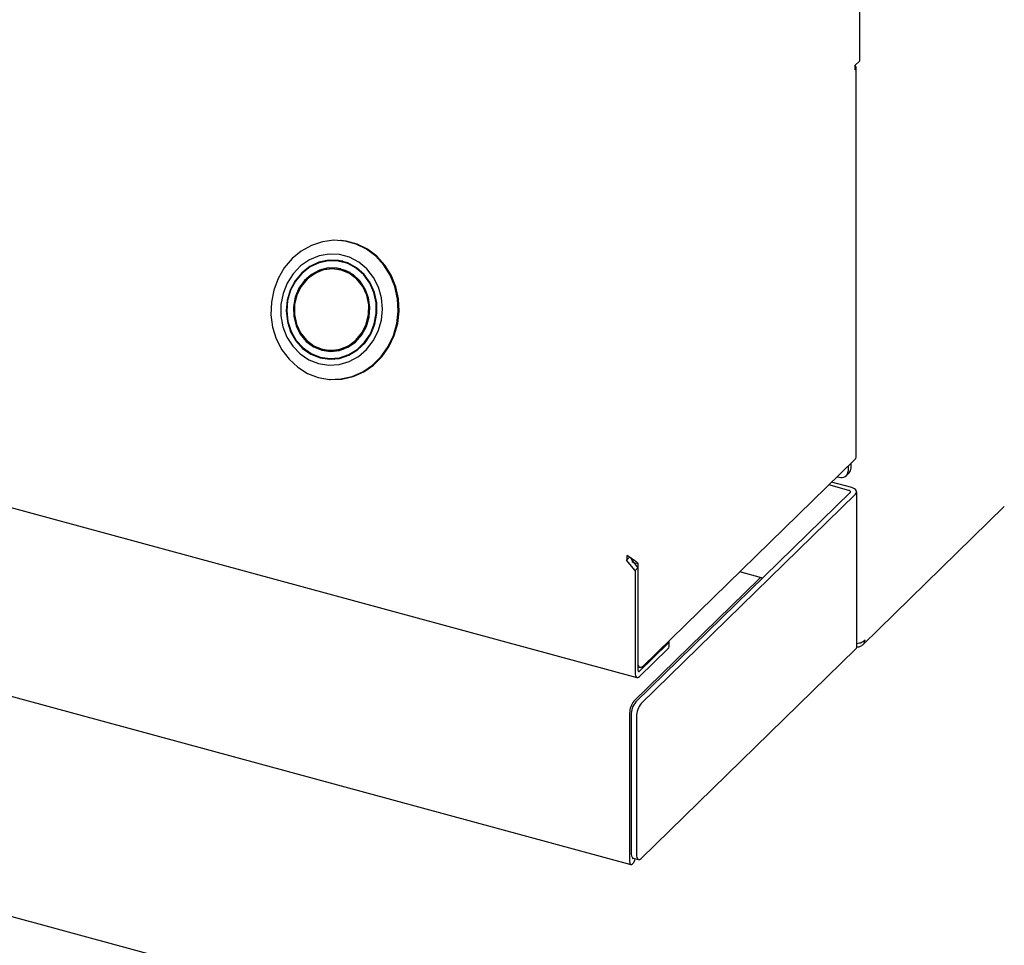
# Model space of a CAD drawing. Header units: inches. Extents: x 35 to 165, y 14 to 119.
# Tile 31 of 39: x 136.31 to 140.91, y 87.52 to 91.84. Entities that reach past the tile are written whole.
import ezdxf

# ---------------------------------------------------------------- set-up
doc = ezdxf.new("R2010")
doc.units = ezdxf.units.IN
doc.header["$LTSCALE"] = 12
doc.header["$MEASUREMENT"] = 0

msp = doc.modelspace()

# ---------------------------------------------------------------- linework, layer by layer
at = {"color": 7, "linetype": 'Continuous', "lineweight": 25}
for p, q in [((140.2318, 93.59), (140.2318, 91.6422)), ((124.933, 92.6438), (139.1943, 88.7679)), ((124.9553, 91.758), (139.1661, 87.8958)), ((140.2318, 91.6422), (140.2111, 91.622)), ((140.2111, 91.622), (140.2111, 91.6021)), ((140.2162, 89.796), (140.2162, 91.6127)), ((137.8149, 90.8059), (137.8108, 90.8062)), ((137.8226, 90.7089), (137.789, 90.7118)), ((137.8425, 90.6614), (137.8206, 90.6681)), ((137.8556, 90.6567), (137.8425, 90.6614)), ((137.7505, 90.2557), (137.7841, 90.2529)), ((137.7574, 90.2554), (137.7712, 90.2521)), ((137.7701, 90.292), (137.779, 90.2893)), ((137.789, 90.2934), (137.8117, 90.2965)), ((137.8117, 90.2965), (137.8254, 90.2989)), ((137.7561, 90.1589), (137.7603, 90.1586)), ((140.2111, 89.7853), (139.2217, 88.8196)), ((140.179, 89.754), (140.179, 89.7311)), ((140.1926, 89.7673), (140.1926, 89.7444)), ((140.1285, 89.7047), (140.1375, 89.7022)), ((140.1703, 89.7088), (140.1839, 89.7222)), ((140.1827, 89.6407), (140.089, 89.6662)), ((140.196, 89.6537), (140.1023, 89.6791)), ((139.1889, 88.6541), (140.189, 89.6303)), ((139.2141, 88.6473), (140.2142, 89.6234)), ((140.2192, 88.9106), (140.2192, 89.6339)), ((140.2475, 88.9209), (140.9078, 89.5653)), ((139.1461, 89.3155), (139.1597, 89.3288)), ((139.1852, 89.2669), (139.1461, 89.3155)), ((139.1722, 89.3134), (139.1989, 89.2803)), ((139.1739, 89.3068), (139.1998, 89.2998)), ((139.1998, 88.8384), (139.1998, 89.2998)), ((139.1989, 89.2803), (139.1852, 89.2669)), ((139.1852, 89.2669), (139.1852, 88.7904)), ((139.1989, 89.2803), (139.1989, 88.8038)), ((139.7752, 89.2328), (139.6734, 89.2605)), ((139.1803, 88.6586), (139.7638, 89.2281)), ((139.2059, 88.7977), (139.3383, 88.927)), ((139.3438, 88.9132), (139.3438, 88.9383)), ((139.2059, 88.7727), (139.3383, 88.902)), ((139.2141, 87.9241), (140.2142, 88.9002)), ((139.1989, 88.8174), (139.2094, 88.8145)), ((139.16, 88.6015), (139.16, 87.9111)), ((139.167, 88.5926), (139.167, 87.9497)), ((139.1922, 88.5858), (139.1922, 87.9429)), ((149.5121, 84.0565), (134.1594, 88.229)), ((139.1733, 87.9277), (139.1733, 87.924)), ((139.1747, 87.9254), (139.1747, 87.9267)), ((139.1766, 87.9259), (139.2018, 87.919))]:
    msp.add_line(p, q, dxfattribs=at)
at = {"color": 7, "linetype": 'Continuous', "lineweight": 25, "flags": 128}
for points in [[(137.7077, 90.1675), (137.7602, 90.1586), (137.8134, 90.1602), (137.8657, 90.1721), (137.9154, 90.1939), (137.9608, 90.2251), (138.0005, 90.2645), (138.0332, 90.311), (138.0579, 90.3629), (138.0738, 90.4187), (138.0804, 90.4766), (138.0774, 90.5346), (138.0649, 90.591), (138.0435, 90.6439), (138.0136, 90.6916), (137.9764, 90.7326), (137.9329, 90.7655), (137.8847, 90.7894), (137.8332, 90.8034), (137.7801, 90.8071), (137.7271, 90.8003), (137.6759, 90.7834), (137.6282, 90.7568), (137.5855, 90.7213), (137.5491, 90.6782), (137.5203, 90.6288), (137.4999, 90.5747), (137.4886, 90.5177), (137.4868, 90.4595), (137.4946, 90.402), (137.5116, 90.3472), (137.5374, 90.2967), (137.571, 90.2521), (137.6115, 90.215), (137.6576, 90.1865), (137.7077, 90.1675)], [(137.7603, 90.1586), (137.7643, 90.1583), (137.8176, 90.1598), (137.8699, 90.1717), (137.9195, 90.1936), (137.965, 90.2247), (138.0047, 90.2642), (138.0374, 90.3106), (138.0621, 90.3626), (138.078, 90.4184), (138.0845, 90.4762), (138.0816, 90.5343), (138.0691, 90.5907), (138.0476, 90.6436), (138.0178, 90.6913), (137.9805, 90.7322), (137.9371, 90.7652), (137.8889, 90.7891), (137.8374, 90.8031), (137.8149, 90.8059)], [(137.7091, 90.2319), (137.7566, 90.2245), (137.8046, 90.2277), (137.8512, 90.2414), (137.8944, 90.265), (137.9325, 90.2976), (137.964, 90.3378), (137.9875, 90.3839), (138.0021, 90.4342), (138.0071, 90.4865), (138.0025, 90.5386), (137.9883, 90.5885), (137.9652, 90.6342), (137.9341, 90.6736), (137.8962, 90.7053), (137.8532, 90.7279), (137.8068, 90.7406), (137.7588, 90.7427), (137.7113, 90.7342), (137.6661, 90.7154), (137.6253, 90.6872), (137.5903, 90.6507), (137.5627, 90.6073), (137.5435, 90.5588), (137.5336, 90.5073), (137.5334, 90.4548), (137.5429, 90.4035), (137.5616, 90.3555), (137.5889, 90.3127), (137.6235, 90.277), (137.6642, 90.2497), (137.7091, 90.2319)], [(137.7156, 90.2589), (137.761, 90.2522), (137.8067, 90.2563), (137.8507, 90.271), (137.8909, 90.2957), (137.9255, 90.3292), (137.9528, 90.3699), (137.9715, 90.4159), (137.9808, 90.4651), (137.9802, 90.5152), (137.9698, 90.5638), (137.95, 90.6087), (137.9218, 90.6477), (137.8864, 90.679), (137.8457, 90.7013), (137.8013, 90.7133), (137.7555, 90.7146), (137.7104, 90.7051), (137.668, 90.6853), (137.6304, 90.656), (137.5993, 90.6187), (137.5762, 90.5751), (137.5621, 90.5272), (137.5577, 90.4773), (137.5633, 90.4276), (137.5785, 90.3806), (137.6026, 90.3385), (137.6346, 90.3031), (137.6728, 90.2761), (137.7156, 90.2589)], [(137.7163, 90.2618), (137.7611, 90.2551), (137.8062, 90.2592), (137.8497, 90.2737), (137.8894, 90.2981), (137.9235, 90.3312), (137.9504, 90.3714), (137.9689, 90.4168), (137.9781, 90.4654), (137.9775, 90.5148), (137.9672, 90.5628), (137.9477, 90.6071), (137.9198, 90.6456), (137.8849, 90.6766), (137.8447, 90.6985), (137.8009, 90.7104), (137.7557, 90.7117), (137.7111, 90.7023), (137.6693, 90.6827), (137.6322, 90.6539), (137.6015, 90.617), (137.5786, 90.5739), (137.5647, 90.5267), (137.5604, 90.4774), (137.5659, 90.4284), (137.5809, 90.382), (137.6047, 90.3403), (137.6363, 90.3054), (137.6741, 90.2788), (137.7163, 90.2618)], [(137.7241, 90.294), (137.7652, 90.2883), (137.8066, 90.2931), (137.846, 90.3082), (137.8812, 90.3327), (137.9105, 90.3654), (137.9322, 90.4045), (137.9451, 90.4478), (137.9486, 90.4931), (137.9424, 90.5379), (137.9269, 90.5798), (137.9029, 90.6165), (137.8718, 90.646), (137.8351, 90.6668), (137.795, 90.6777), (137.7534, 90.6782), (137.7128, 90.6681), (137.6752, 90.6482), (137.6427, 90.6194), (137.6171, 90.5832), (137.5997, 90.5417), (137.5914, 90.4971), (137.5928, 90.4518), (137.6037, 90.4081), (137.6235, 90.3686), (137.6513, 90.3353), (137.6854, 90.3099), (137.7241, 90.294)], [(137.8151, 90.6697), (137.853, 90.6541), (137.8865, 90.6293), (137.9137, 90.5966), (137.9332, 90.5578), (137.9438, 90.5151), (137.9452, 90.4706), (137.9371, 90.4269), (137.92, 90.3862), (137.8949, 90.3507), (137.863, 90.3225), (137.8262, 90.3029), (137.7863, 90.2931), (137.7456, 90.2935), (137.7062, 90.3043), (137.6703, 90.3246), (137.6398, 90.3536), (137.6163, 90.3895), (137.6011, 90.4306), (137.595, 90.4745), (137.5984, 90.5189), (137.6111, 90.5614), (137.6323, 90.5997), (137.661, 90.6318), (137.6956, 90.6558), (137.7342, 90.6706), (137.7748, 90.6754), (137.8151, 90.6697)], [(137.7253, 90.2991), (137.7669, 90.2935), (137.8086, 90.299), (137.8481, 90.3152), (137.883, 90.3412), (137.9114, 90.3755), (137.9315, 90.4161), (137.9422, 90.4606), (137.9429, 90.5064), (137.9335, 90.551), (137.9146, 90.5916), (137.8873, 90.626), (137.8531, 90.6521), (137.8141, 90.6684), (137.7726, 90.674), (137.7308, 90.6685), (137.6913, 90.6523), (137.6564, 90.6263), (137.6281, 90.592), (137.608, 90.5514), (137.5973, 90.5069), (137.5966, 90.4611), (137.606, 90.4165), (137.6249, 90.3759), (137.6522, 90.3415), (137.6863, 90.3154), (137.7253, 90.2991)], [(137.81, 90.7118), (137.7973, 90.7111), (137.7971, 90.7111)], [(137.8134, 90.674), (137.8083, 90.6735), (137.8022, 90.6727)], [(140.189, 89.6303), (140.1901, 89.6317), (140.1906, 89.6331), (140.1906, 89.6347), (140.19, 89.6361), (140.1889, 89.6375), (140.1872, 89.6388), (140.1852, 89.6399), (140.1827, 89.6407)], [(140.2142, 89.6234), (140.2174, 89.6275), (140.219, 89.6318), (140.219, 89.6362), (140.2173, 89.6405), (140.214, 89.6445), (140.2092, 89.6482), (140.2031, 89.6513), (140.196, 89.6537)], [(139.7791, 89.2302), (139.7781, 89.2312), (139.7751, 89.2329), (139.7716, 89.2329), (139.7678, 89.2313), (139.7638, 89.2281)], [(139.2217, 88.8196), (139.2174, 88.8162), (139.2133, 88.8145), (139.2095, 88.8145), (139.2062, 88.8163), (139.2035, 88.8197), (139.2015, 88.8247), (139.2002, 88.831), (139.1998, 88.8384)], [(139.1852, 88.7904), (139.1856, 88.7834), (139.1868, 88.7775), (139.1887, 88.7728), (139.1913, 88.7695), (139.1944, 88.7679), (139.198, 88.7678), (139.2018, 88.7695), (139.2059, 88.7727)], [(139.1989, 88.8038), (139.199, 88.8014), (139.1994, 88.7994), (139.2, 88.7978), (139.2009, 88.7967), (139.202, 88.7961), (139.2032, 88.7961), (139.2045, 88.7966), (139.2059, 88.7977)], [(139.16, 87.9111), (139.1611, 87.9023), (139.1641, 87.8969), (139.1686, 87.8958), (139.174, 87.899), (139.1794, 87.9062), (139.1839, 87.9162), (139.186, 87.9233)], [(139.1733, 87.924), (139.1734, 87.9236), (139.1735, 87.9233), (139.1737, 87.9233), (139.174, 87.9234), (139.1743, 87.9238), (139.1745, 87.9243), (139.1746, 87.9249), (139.1747, 87.9254)], [(139.1922, 87.9429), (139.1926, 87.9355), (139.1939, 87.9291), (139.1959, 87.9242), (139.1986, 87.9207), (139.2019, 87.919), (139.2057, 87.9189), (139.2098, 87.9207), (139.2141, 87.9241)]]:
    msp.add_lwpolyline(points, dxfattribs=at)
at = {"color": 7, "linetype": 'Continuous', "lineweight": 25}
for centre, radius, start, end in [((140.2023, 91.6127), 0.0138, 309.9314, 46.3189), ((140.2016, 89.7965), 0.0147, 310.6406, 357.9975), ((140.1485, 89.7306), 0.0305, 248.8623, 0.9223), ((140.1624, 89.7434), 0.0303, 315.3545, 1.9113), ((139.2403, 89.3145), 0.0943, 166.069, 179.3759), ((139.3282, 88.9389), 0.0156, 310.6406, 357.9975), ((139.3282, 88.9138), 0.0156, 310.6406, 357.9975), ((140.2048, 88.9111), 0.0144, 310.6406, 357.9975), ((139.249, 88.6021), 0.089, 140.5129, 180.3434), ((139.2629, 88.5932), 0.0959, 140.5129, 180.3434), ((139.2881, 88.5863), 0.0959, 140.5129, 180.3434), ((139.1905, 87.9453), 0.0239, 169.3516, 234.3744)]:
    msp.add_arc(centre, radius, start, end, dxfattribs=at)
for points in [[(139.1998, 89.2998), (139.1974, 89.3023), (139.1925, 89.3072), (139.1791, 89.3164), (139.1635, 89.3266), (139.1537, 89.3336), (139.1488, 89.3372)], [(139.1739, 89.3068), (139.1734, 89.3091), (139.1725, 89.3135), (139.1689, 89.3208), (139.1661, 89.3259), (139.1647, 89.3284)]]:
    msp.add_open_spline(points, degree=3, dxfattribs=at)
for points, knots in [([(140.2189, 88.9115), (140.2227, 88.9114), (140.2319, 88.9109), (140.2445, 88.9171), (140.2548, 88.9283), (140.2569, 88.9387), (140.258, 88.9439)], [0, 0, 0, 0, 0.185044, 0.456696, 0.728348, 1, 1, 1, 1]), ([(140.258, 88.9439), (140.2548, 88.9406), (140.2483, 88.934), (140.2338, 88.9274), (140.2236, 88.9257), (140.2192, 88.9249)], [0, 0, 0, 0, 0.359631, 0.719263, 1, 1, 1, 1])]:
    msp.add_open_spline(points, degree=3, knots=knots, dxfattribs=at)

doc.saveas('drawing.dxf')
